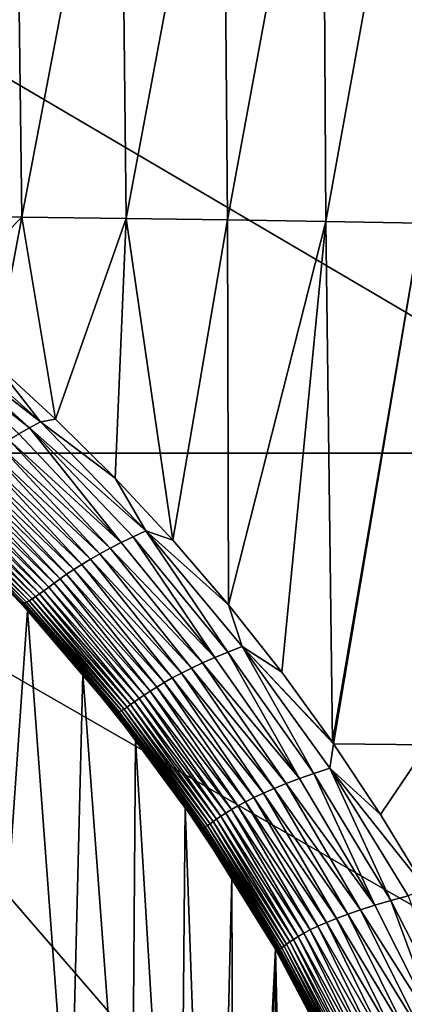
# Model space of a CAD drawing. Header units: metres. Extents: x -105 to 105, y -68 to 103.
# Tile 192 of 256: x 10.29 to 13.08, y 2.9 to 10.06. Entities that reach past the tile are written whole.
import ezdxf

# ---------------------------------------------------------------- set-up
doc = ezdxf.new("R2010")
doc.units = ezdxf.units.M
doc.layers.add('solid_FIT-BATH-150_SW0001_01', color=7, linetype='CONTINUOUS')

msp = doc.modelspace()

# ---------------------------------------------------------------- linework, layer by layer
at = {"layer": 'solid_FIT-BATH-150_SW0001_01'}
for points in [[(10.252697, 12.403641, -14.294219), (10.301224, 8.620461, -13.644825), (9.523835, 8.628914, -13.816548)], [(10.252697, 12.403641, -14.294219), (11.019559, 12.391224, -14.094482), (10.301224, 8.620461, -13.644825)], [(11.019559, 12.391224, -14.094482), (11.059467, 8.610935, -13.448321), (10.301224, 8.620461, -13.644825)], [(11.019559, 12.391224, -14.094482), (11.765918, 12.377347, -13.868163), (11.059467, 8.610935, -13.448321)], [(11.765918, 12.377347, -13.868163), (11.797278, 8.600321, -13.225991), (11.059467, 8.610935, -13.448321)], [(11.765918, 12.377347, -13.868163), (12.490467, 12.361986, -13.614187), (11.797278, 8.600321, -13.225991)], [(12.490467, 12.361986, -13.614187), (12.513381, 8.588604, -12.9768), (11.797278, 8.600321, -13.225991)], [(12.490467, 12.361986, -13.614187), (13.192223, 12.345153, -13.331873), (12.513381, 8.588604, -12.9768)], [(13.192223, 12.345153, -13.331873), (13.206861, 8.575801, -12.700144), (12.513381, 8.588604, -12.9768)], [(7.418929, 6.905749, 15.924071), (14.837858, 6.905784, 15.924593), (7.468359, 11.233982, 15.982239)], [(14.837858, 6.905784, 15.924593), (14.936717, 11.234053, 15.983197), (7.468359, 11.233982, 15.982239)], [(9.64148, 7.94946, -13.68089), (9.523835, 8.628914, -13.816548), (10.301224, 8.620461, -13.644825)], [(10.099399, 7.561683, -13.518397), (9.64148, 7.94946, -13.68089), (10.301224, 8.620461, -13.644825)], [(10.545705, 7.152709, -13.345819), (10.099399, 7.561683, -13.518397), (10.301224, 8.620461, -13.644825)], [(10.545705, 7.152709, -13.345819), (10.301224, 8.620461, -13.644825), (11.059467, 8.610935, -13.448321)], [(10.979118, 6.723055, -13.163649), (10.545705, 7.152709, -13.345819), (11.059467, 8.610935, -13.448321)], [(11.398825, 6.27274, -12.972306), (10.979118, 6.723055, -13.163649), (11.059467, 8.610935, -13.448321)], [(11.398825, 6.27274, -12.972306), (11.059467, 8.610935, -13.448321), (11.797278, 8.600321, -13.225991)], [(11.80387, 5.801676, -12.772537), (11.398825, 6.27274, -12.972306), (11.797278, 8.600321, -13.225991)], [(11.80387, 5.801676, -12.772537), (11.797278, 8.600321, -13.225991), (12.513381, 8.588604, -12.9768)], [(12.191686, 5.311883, -12.566065), (11.80387, 5.801676, -12.772537), (12.513381, 8.588604, -12.9768)], [(12.191686, 5.311883, -12.566065), (12.513381, 8.588604, -12.9768), (12.560797, 4.804513, -12.354277)], [(12.560797, 4.804513, -12.354277), (12.513381, 8.588604, -12.9768), (13.206861, 8.575801, -12.700144)], [(12.560797, 4.804513, -12.354277), (13.206861, 8.575801, -12.700144), (12.568915, 4.792847, -12.349438)], [(12.568915, 4.792847, -12.349438), (13.206861, 8.575801, -12.700144), (13.251128, 4.784209, -12.077139)], [(9.471918, 7.781902, -13.729568), (9.539742, 7.827012, -13.700095), (10.35603, 7.088545, -13.404078)], [(9.539742, 7.827012, -13.700095), (9.610578, 7.87171, -13.67907), (10.437396, 7.132232, -13.374687)], [(10.35603, 7.088545, -13.404078), (9.539742, 7.827012, -13.700095), (10.437396, 7.132232, -13.374687)], [(10.437396, 7.132232, -13.374687), (9.610578, 7.87171, -13.67907), (10.099399, 7.561683, -13.518397)], [(10.279152, 7.044949, -13.443277), (9.471918, 7.781902, -13.729568), (10.35603, 7.088545, -13.404078)], [(10.437396, 7.132232, -13.374687), (10.099399, 7.561683, -13.518397), (10.545705, 7.152709, -13.345819)], [(11.023924, 6.255808, -13.136038), (10.279152, 7.044949, -13.443277), (10.35603, 7.088545, -13.404078)], [(10.35603, 7.088545, -13.404078), (10.437396, 7.132232, -13.374687), (11.202805, 6.339975, -13.046493)], [(11.110283, 6.297642, -13.085731), (10.35603, 7.088545, -13.404078), (11.202805, 6.339975, -13.046493)], [(11.023924, 6.255808, -13.136038), (10.35603, 7.088545, -13.404078), (11.110283, 6.297642, -13.085731)], [(10.437396, 7.132232, -13.374687), (10.545705, 7.152709, -13.345819), (10.979118, 6.723055, -13.163649)], [(11.202805, 6.339975, -13.046493), (10.437396, 7.132232, -13.374687), (10.979118, 6.723055, -13.163649)], [(10.206748, 7.001598, -13.491932), (10.279152, 7.044949, -13.443277), (11.023924, 6.255808, -13.136038)], [(10.075099, 6.916492, -13.615986), (10.138757, 6.958703, -13.549656), (10.869298, 6.174147, -13.268104)], [(10.138757, 6.958703, -13.549656), (10.206748, 7.001598, -13.491932), (10.943644, 6.214585, -13.196982)], [(10.869298, 6.174147, -13.268104), (10.138757, 6.958703, -13.549656), (10.943644, 6.214585, -13.196982)], [(10.943644, 6.214585, -13.196982), (10.206748, 7.001598, -13.491932), (11.023924, 6.255808, -13.136038)], [(7.418929, 6.905749, 15.924071), (7.374184, 2.69447, 15.858294), (11.063119, 2.69447, 15.858294)], [(7.418929, 6.905749, 15.924071), (14.752053, 2.69447, 15.858294), (14.837858, 6.905784, 15.924593)], [(7.418929, 6.905749, 15.924071), (11.063119, 2.69447, 15.858294), (14.752053, 2.69447, 15.858294)], [(9.960282, 6.835247, -13.771531), (10.01565, 6.875246, -13.6902), (10.737662, 6.096421, -13.438375)], [(10.01565, 6.875246, -13.6902), (10.075099, 6.916492, -13.615986), (10.800717, 6.134682, -13.348846)], [(10.737662, 6.096421, -13.438375), (10.01565, 6.875246, -13.6902), (10.800717, 6.134682, -13.348846)], [(10.800717, 6.134682, -13.348846), (10.075099, 6.916492, -13.615986), (10.869298, 6.174147, -13.268104)], [(9.908873, 6.796774, -13.859209), (9.960282, 6.835247, -13.771531), (10.679884, 6.059594, -13.535799)], [(10.679884, 6.059594, -13.535799), (9.960282, 6.835247, -13.771531), (10.737662, 6.096421, -13.438375)], [(9.817412, 6.725551, -14.050446), (9.861297, 6.760108, -13.95246), (10.579184, 5.991153, -13.750756)], [(9.861297, 6.760108, -13.95246), (9.908873, 6.796774, -13.859209), (10.627139, 6.024429, -13.640224)], [(10.579184, 5.991153, -13.750756), (9.861297, 6.760108, -13.95246), (10.627139, 6.024429, -13.640224)], [(10.627139, 6.024429, -13.640224), (9.908873, 6.796774, -13.859209), (10.679884, 6.059594, -13.535799)], [(9.706391, 6.63763, -14.363763), (9.740115, 6.663998, -14.257003), (10.461284, 5.905141, -14.109003)], [(9.740115, 6.663998, -14.257003), (9.77707, 6.693409, -14.152262), (10.496543, 5.931254, -13.986188)], [(10.461284, 5.905141, -14.109003), (9.740115, 6.663998, -14.257003), (10.496543, 5.931254, -13.986188)], [(9.77707, 6.693409, -14.152262), (9.817412, 6.725551, -14.050446), (10.535747, 5.960011, -13.866425)], [(10.496543, 5.931254, -13.986188), (9.77707, 6.693409, -14.152262), (10.535747, 5.960011, -13.866425)], [(10.535747, 5.960011, -13.866425), (9.817412, 6.725551, -14.050446), (10.579184, 5.991153, -13.750756)], [(11.202805, 6.339975, -13.046493), (10.979118, 6.723055, -13.163649), (11.398825, 6.27274, -12.972306)], [(9.623337, 6.579637, -14.688106), (9.648107, 6.595191, -14.580005), (10.376386, 5.845147, -14.485641)], [(9.648107, 6.595191, -14.580005), (9.675758, 6.614606, -14.471668), (10.401455, 5.861858, -14.359649)], [(10.376386, 5.845147, -14.485641), (9.648107, 6.595191, -14.580005), (10.401455, 5.861858, -14.359649)], [(9.675758, 6.614606, -14.471668), (9.706391, 6.63763, -14.363763), (10.429679, 5.881927, -14.233826)], [(10.401455, 5.861858, -14.359649), (9.675758, 6.614606, -14.471668), (10.429679, 5.881927, -14.233826)], [(10.429679, 5.881927, -14.233826), (9.706391, 6.63763, -14.363763), (10.461284, 5.905141, -14.109003)], [(9.55128, 6.560878, -15.106144), (9.565358, 6.558637, -15.004578), (10.303546, 5.815934, -14.976027)], [(10.291391, 5.818932, -15.092397), (9.55128, 6.560878, -15.106144), (10.303546, 5.815934, -14.976027)], [(9.918533, 6.2031, -15.203499), (9.55128, 6.560878, -15.106144), (10.291391, 5.818932, -15.092397)], [(9.565358, 6.558637, -15.004578), (9.582047, 6.561123, -14.900934), (10.318026, 5.8172, -14.856855)], [(10.303546, 5.815934, -14.976027), (9.565358, 6.558637, -15.004578), (10.318026, 5.8172, -14.856855)], [(9.582047, 6.561123, -14.900934), (9.601355, 6.568192, -14.795301), (10.334885, 5.822609, -14.735019)], [(10.318026, 5.8172, -14.856855), (9.582047, 6.561123, -14.900934), (10.334885, 5.822609, -14.735019)], [(9.601355, 6.568192, -14.795301), (9.623337, 6.579637, -14.688106), (10.354264, 5.831997, -14.611024)], [(10.334885, 5.822609, -14.735019), (9.601355, 6.568192, -14.795301), (10.354264, 5.831997, -14.611024)], [(10.354264, 5.831997, -14.611024), (9.623337, 6.579637, -14.688106), (10.376386, 5.845147, -14.485641)], [(11.800688, 5.459033, -12.750307), (11.110283, 6.297642, -13.085731), (11.202805, 6.339975, -13.046493)], [(11.202805, 6.339975, -13.046493), (11.398825, 6.27274, -12.972306), (11.80387, 5.801676, -12.772537)], [(11.904751, 5.499513, -12.699765), (11.202805, 6.339975, -13.046493), (11.80387, 5.801676, -12.772537)], [(11.800688, 5.459033, -12.750307), (11.202805, 6.339975, -13.046493), (11.904751, 5.499513, -12.699765)], [(10.943644, 6.214585, -13.196982), (11.023924, 6.255808, -13.136038), (11.704605, 5.419333, -12.813037)], [(11.704605, 5.419333, -12.813037), (11.023924, 6.255808, -13.136038), (11.110283, 6.297642, -13.085731)], [(11.704605, 5.419333, -12.813037), (11.110283, 6.297642, -13.085731), (11.800688, 5.459033, -12.750307)], [(10.341969, 5.760605, -15.203499), (9.918533, 6.2031, -15.203499), (10.291391, 5.818932, -15.092397)], [(10.117618, 2.550253, -15.203499), (9.918533, 6.2031, -15.203499), (10.341969, 5.760605, -15.203499)], [(10.800717, 6.134682, -13.348846), (10.869298, 6.174147, -13.268104), (11.535636, 5.342644, -12.973041)], [(10.869298, 6.174147, -13.268104), (10.943644, 6.214585, -13.196982), (11.616332, 5.38049, -12.887459)], [(11.535636, 5.342644, -12.973041), (10.869298, 6.174147, -13.268104), (11.616332, 5.38049, -12.887459)], [(11.616332, 5.38049, -12.887459), (10.943644, 6.214585, -13.196982), (11.704605, 5.419333, -12.813037)], [(10.679884, 6.059594, -13.535799), (10.737662, 6.096421, -13.438375), (11.395801, 5.270606, -13.174855)], [(10.737662, 6.096421, -13.438375), (10.800717, 6.134682, -13.348846), (11.462248, 5.305953, -13.069152)], [(11.395801, 5.270606, -13.174855), (10.737662, 6.096421, -13.438375), (11.462248, 5.305953, -13.069152)], [(11.462248, 5.305953, -13.069152), (10.800717, 6.134682, -13.348846), (11.535636, 5.342644, -12.973041)], [(10.579184, 5.991153, -13.750756), (10.627139, 6.024429, -13.640224), (11.282207, 5.204693, -13.411037)], [(10.627139, 6.024429, -13.640224), (10.679884, 6.059594, -13.535799), (11.335913, 5.236792, -13.28915)], [(11.282207, 5.204693, -13.411037), (10.627139, 6.024429, -13.640224), (11.335913, 5.236792, -13.28915)], [(11.335913, 5.236792, -13.28915), (10.679884, 6.059594, -13.535799), (11.395801, 5.270606, -13.174855)], [(10.496543, 5.931254, -13.986188), (10.535747, 5.960011, -13.866425), (11.1918, 5.146395, -13.673488)], [(10.535747, 5.960011, -13.866425), (10.579184, 5.991153, -13.750756), (11.234306, 5.174494, -13.539511)], [(11.1918, 5.146395, -13.673488), (10.535747, 5.960011, -13.866425), (11.234306, 5.174494, -13.539511)], [(11.234306, 5.174494, -13.539511), (10.579184, 5.991153, -13.750756), (11.282207, 5.204693, -13.411037)], [(10.401455, 5.861858, -14.359649), (10.429679, 5.881927, -14.233826), (11.092287, 5.076771, -14.096802)], [(10.429679, 5.881927, -14.233826), (10.461284, 5.905141, -14.109003), (11.121228, 5.097322, -13.953299)], [(11.092287, 5.076771, -14.096802), (10.429679, 5.881927, -14.233826), (11.121228, 5.097322, -13.953299)], [(10.461284, 5.905141, -14.109003), (10.496543, 5.931254, -13.986188), (11.154253, 5.120601, -13.811805)], [(11.121228, 5.097322, -13.953299), (10.461284, 5.905141, -14.109003), (11.154253, 5.120601, -13.811805)], [(11.154253, 5.120601, -13.811805), (10.496543, 5.931254, -13.986188), (11.1918, 5.146395, -13.673488)], [(10.291391, 5.818932, -15.092397), (10.303546, 5.815934, -14.976027), (10.98377, 5.020721, -14.945202)], [(10.973803, 5.02402, -15.077475), (10.291391, 5.818932, -15.092397), (10.98377, 5.020721, -14.945202)], [(10.341969, 5.760605, -15.203499), (10.291391, 5.818932, -15.092397), (10.973803, 5.02402, -15.077475)], [(10.303546, 5.815934, -14.976027), (10.318026, 5.8172, -14.856855), (10.995709, 5.021245, -14.809505)], [(10.98377, 5.020721, -14.945202), (10.303546, 5.815934, -14.976027), (10.995709, 5.021245, -14.809505)], [(10.318026, 5.8172, -14.856855), (10.334885, 5.822609, -14.735019), (11.009727, 5.025497, -14.670558)], [(10.995709, 5.021245, -14.809505), (10.318026, 5.8172, -14.856855), (11.009727, 5.025497, -14.670558)], [(10.334885, 5.822609, -14.735019), (10.354264, 5.831997, -14.611024), (11.026058, 5.033347, -14.528943)], [(11.009727, 5.025497, -14.670558), (10.334885, 5.822609, -14.735019), (11.026058, 5.033347, -14.528943)], [(10.354264, 5.831997, -14.611024), (10.376386, 5.845147, -14.485641), (11.045043, 5.044615, -14.385529)], [(11.026058, 5.033347, -14.528943), (10.354264, 5.831997, -14.611024), (11.045043, 5.044615, -14.385529)], [(10.376386, 5.845147, -14.485641), (10.401455, 5.861858, -14.359649), (11.067009, 5.059144, -14.241189)], [(11.045043, 5.044615, -14.385529), (10.376386, 5.845147, -14.485641), (11.067009, 5.059144, -14.241189)], [(11.067009, 5.059144, -14.241189), (10.401455, 5.861858, -14.359649), (11.092287, 5.076771, -14.096802)], [(11.904751, 5.499513, -12.699765), (11.80387, 5.801676, -12.772537), (12.191686, 5.311883, -12.566065)], [(10.65226, 1.590423, -15.203499), (10.117618, 2.550253, -15.203499), (10.341969, 5.760605, -15.203499)], [(10.745284, 5.300687, -15.203499), (10.341969, 5.760605, -15.203499), (10.973803, 5.02402, -15.077475)], [(10.65226, 1.590423, -15.203499), (10.341969, 5.760605, -15.203499), (10.745284, 5.300687, -15.203499)], [(12.320132, 4.53926, -12.479899), (11.704605, 5.419333, -12.813037), (11.800688, 5.459033, -12.750307)], [(12.425947, 4.576346, -12.403633), (11.800688, 5.459033, -12.750307), (11.904751, 5.499513, -12.699765)], [(12.320132, 4.53926, -12.479899), (11.800688, 5.459033, -12.750307), (12.425947, 4.576346, -12.403633)], [(11.904751, 5.499513, -12.699765), (12.560797, 4.804513, -12.354277), (12.568915, 4.792847, -12.349438)], [(12.541616, 4.614356, -12.340524), (11.904751, 5.499513, -12.699765), (12.568915, 4.792847, -12.349438)], [(11.904751, 5.499513, -12.699765), (12.191686, 5.311883, -12.566065), (12.560797, 4.804513, -12.354277)], [(12.425947, 4.576346, -12.403633), (11.904751, 5.499513, -12.699765), (12.541616, 4.614356, -12.340524)], [(11.535636, 5.342644, -12.973041), (11.616332, 5.38049, -12.887459), (12.223915, 4.503142, -12.568769)], [(11.616332, 5.38049, -12.887459), (11.704605, 5.419333, -12.813037), (12.320132, 4.53926, -12.479899)], [(12.223915, 4.503142, -12.568769), (11.616332, 5.38049, -12.887459), (12.320132, 4.53926, -12.479899)], [(11.096347, 0.584842, -15.203499), (10.65226, 1.590423, -15.203499), (10.745284, 5.300687, -15.203499)], [(11.127668, 4.824143, -15.203499), (10.745284, 5.300687, -15.203499), (10.973803, 5.02402, -15.077475)], [(11.096347, 0.584842, -15.203499), (10.745284, 5.300687, -15.203499), (11.127668, 4.824143, -15.203499)], [(11.395801, 5.270606, -13.174855), (11.462248, 5.305953, -13.069152), (12.058919, 4.434293, -12.781847)], [(11.462248, 5.305953, -13.069152), (11.535636, 5.342644, -12.973041), (12.136968, 4.468109, -12.66965)], [(12.058919, 4.434293, -12.781847), (11.462248, 5.305953, -13.069152), (12.136968, 4.468109, -12.66965)], [(12.136968, 4.468109, -12.66965), (11.535636, 5.342644, -12.973041), (12.223915, 4.503142, -12.568769)], [(11.282207, 5.204693, -13.411037), (11.335913, 5.236792, -13.28915), (11.927491, 4.370948, -13.036019)], [(11.335913, 5.236792, -13.28915), (11.395801, 5.270606, -13.174855), (11.989266, 4.401854, -12.904334)], [(11.927491, 4.370948, -13.036019), (11.335913, 5.236792, -13.28915), (11.989266, 4.401854, -12.904334)], [(11.989266, 4.401854, -12.904334), (11.395801, 5.270606, -13.174855), (12.058919, 4.434293, -12.781847)], [(11.1918, 5.146395, -13.673488), (11.234306, 5.174494, -13.539511), (11.825503, 4.314332, -13.322606)], [(11.234306, 5.174494, -13.539511), (11.282207, 5.204693, -13.411037), (11.873075, 4.341723, -13.175809)], [(11.825503, 4.314332, -13.322606), (11.234306, 5.174494, -13.539511), (11.873075, 4.341723, -13.175809)], [(11.873075, 4.341723, -13.175809), (11.282207, 5.204693, -13.411037), (11.927491, 4.370948, -13.036019)], [(11.092287, 5.076771, -14.096802), (11.121228, 5.097322, -13.953299), (11.718131, 4.244838, -13.792879)], [(11.121228, 5.097322, -13.953299), (11.154253, 5.120601, -13.811805), (11.748622, 4.265717, -13.632409)], [(11.718131, 4.244838, -13.792879), (11.121228, 5.097322, -13.953299), (11.748622, 4.265717, -13.632409)], [(11.154253, 5.120601, -13.811805), (11.1918, 5.146395, -13.673488), (11.784215, 4.28894, -13.475228)], [(11.748622, 4.265717, -13.632409), (11.154253, 5.120601, -13.811805), (11.784215, 4.28894, -13.475228)], [(11.784215, 4.28894, -13.475228), (11.1918, 5.146395, -13.673488), (11.825503, 4.314332, -13.322606)], [(10.973803, 5.02402, -15.077475), (10.98377, 5.020721, -14.945202), (11.602577, 4.177465, -14.912791)], [(11.594894, 4.180641, -15.06172), (10.973803, 5.02402, -15.077475), (11.602577, 4.177465, -14.912791)], [(11.127668, 4.824143, -15.203499), (10.973803, 5.02402, -15.077475), (11.594894, 4.180641, -15.06172)], [(10.98377, 5.020721, -14.945202), (10.995709, 5.021245, -14.809505), (11.611835, 4.1777, -14.759912)], [(11.602577, 4.177465, -14.912791), (10.98377, 5.020721, -14.945202), (11.611835, 4.1777, -14.759912)], [(10.995709, 5.021245, -14.809505), (11.009727, 5.025497, -14.670558), (11.622831, 4.181271, -14.603291)], [(11.611835, 4.1777, -14.759912), (10.995709, 5.021245, -14.809505), (11.622831, 4.181271, -14.603291)], [(11.009727, 5.025497, -14.670558), (11.026058, 5.033347, -14.528943), (11.635899, 4.188075, -14.443572)], [(11.622831, 4.181271, -14.603291), (11.009727, 5.025497, -14.670558), (11.635899, 4.188075, -14.443572)], [(11.026058, 5.033347, -14.528943), (11.045043, 5.044615, -14.385529), (11.651503, 4.197963, -14.281705)], [(11.635899, 4.188075, -14.443572), (11.026058, 5.033347, -14.528943), (11.651503, 4.197963, -14.281705)], [(11.045043, 5.044615, -14.385529), (11.067009, 5.059144, -14.241189), (11.670099, 4.21081, -14.118651)], [(11.651503, 4.197963, -14.281705), (11.045043, 5.044615, -14.385529), (11.670099, 4.21081, -14.118651)], [(11.067009, 5.059144, -14.241189), (11.092287, 5.076771, -14.096802), (11.692147, 4.226481, -13.955369)], [(11.670099, 4.21081, -14.118651), (11.067009, 5.059144, -14.241189), (11.692147, 4.226481, -13.955369)], [(11.692147, 4.226481, -13.955369), (11.092287, 5.076771, -14.096802), (11.718131, 4.244838, -13.792879)], [(11.4458, -0.457895, -15.203499), (11.096347, 0.584842, -15.203499), (11.127668, 4.824143, -15.203499)], [(11.489659, 4.330433, -15.203499), (11.127668, 4.824143, -15.203499), (11.594894, 4.180641, -15.06172)], [(11.4458, -0.457895, -15.203499), (11.127668, 4.824143, -15.203499), (11.489659, 4.330433, -15.203499)], [(12.541616, 4.614356, -12.340524), (12.568915, 4.792847, -12.349438), (12.911066, 4.278913, -12.137857)], [(12.911066, 4.278913, -12.137857), (12.568915, 4.792847, -12.349438), (13.251128, 4.784209, -12.077139)], [(13.240024, 3.73815, -11.91921), (12.911066, 4.278913, -12.137857), (13.251128, 4.784209, -12.077139)], [(12.984896, 3.653086, -12.051669), (12.425947, 4.576346, -12.403633), (12.541616, 4.614356, -12.340524)], [(12.541616, 4.614356, -12.340524), (12.911066, 4.278913, -12.137857), (13.240024, 3.73815, -11.91921)], [(13.111937, 3.687901, -11.974947), (12.541616, 4.614356, -12.340524), (13.240024, 3.73815, -11.91921)], [(12.984896, 3.653086, -12.051669), (12.541616, 4.614356, -12.340524), (13.111937, 3.687901, -11.974947)], [(12.223915, 4.503142, -12.568769), (12.320132, 4.53926, -12.479899), (12.869571, 3.61919, -12.142354)], [(12.869571, 3.61919, -12.142354), (12.320132, 4.53926, -12.479899), (12.425947, 4.576346, -12.403633)], [(12.869571, 3.61919, -12.142354), (12.425947, 4.576346, -12.403633), (12.984896, 3.653086, -12.051669)], [(12.058919, 4.434293, -12.781847), (12.136968, 4.468109, -12.66965), (12.672605, 3.554316, -12.363173)], [(12.136968, 4.468109, -12.66965), (12.223915, 4.503142, -12.568769), (12.765614, 3.586233, -12.246403)], [(12.672605, 3.554316, -12.363173), (12.136968, 4.468109, -12.66965), (12.765614, 3.586233, -12.246403)], [(12.765614, 3.586233, -12.246403), (12.223915, 4.503142, -12.568769), (12.869571, 3.61919, -12.142354)], [(11.873075, 4.341723, -13.175809), (11.927491, 4.370948, -13.036019), (12.453843, 3.466047, -12.780858)], [(11.927491, 4.370948, -13.036019), (11.989266, 4.401854, -12.904334), (12.517366, 3.494086, -12.631536)], [(12.453843, 3.466047, -12.780858), (11.927491, 4.370948, -13.036019), (12.517366, 3.494086, -12.631536)], [(11.989266, 4.401854, -12.904334), (12.058919, 4.434293, -12.781847), (12.590067, 3.523554, -12.491918)], [(12.517366, 3.494086, -12.631536), (11.989266, 4.401854, -12.904334), (12.590067, 3.523554, -12.491918)], [(12.590067, 3.523554, -12.491918), (12.058919, 4.434293, -12.781847), (12.672605, 3.554316, -12.363173)], [(11.697323, -1.527562, -15.203499), (11.4458, -0.457895, -15.203499), (11.489659, 4.330433, -15.203499)], [(11.829399, 3.822039, -15.203499), (11.489659, 4.330433, -15.203499), (11.594894, 4.180641, -15.06172)], [(11.697323, -1.527562, -15.203499), (11.489659, 4.330433, -15.203499), (11.829399, 3.822039, -15.203499)], [(11.784215, 4.28894, -13.475228), (11.825503, 4.314332, -13.322606), (12.351706, 3.414765, -13.103932)], [(11.825503, 4.314332, -13.322606), (11.873075, 4.341723, -13.175809), (12.398842, 3.439564, -12.938715)], [(12.351706, 3.414765, -13.103932), (11.825503, 4.314332, -13.322606), (12.398842, 3.439564, -12.938715)], [(12.398842, 3.439564, -12.938715), (11.873075, 4.341723, -13.175809), (12.453843, 3.466047, -12.780858)], [(11.670099, 4.21081, -14.118651), (11.692147, 4.226481, -13.955369), (12.22729, 3.335342, -13.81221)], [(11.692147, 4.226481, -13.955369), (11.718131, 4.244838, -13.792879), (12.250271, 3.351929, -13.63074)], [(12.22729, 3.335342, -13.81221), (11.692147, 4.226481, -13.955369), (12.250271, 3.351929, -13.63074)], [(11.718131, 4.244838, -13.792879), (11.748622, 4.265717, -13.632409), (12.278167, 3.370798, -13.4513)], [(12.250271, 3.351929, -13.63074), (11.718131, 4.244838, -13.792879), (12.278167, 3.370798, -13.4513)], [(11.748622, 4.265717, -13.632409), (11.784215, 4.28894, -13.475228), (12.311728, 3.391794, -13.275245)], [(12.278167, 3.370798, -13.4513), (11.748622, 4.265717, -13.632409), (12.311728, 3.391794, -13.275245)], [(12.311728, 3.391794, -13.275245), (11.784215, 4.28894, -13.475228), (12.351706, 3.414765, -13.103932)], [(11.594894, 4.180641, -15.06172), (11.602577, 4.177465, -14.912791), (12.156628, 3.290692, -14.879491)], [(12.15117, 3.293364, -15.045479), (11.594894, 4.180641, -15.06172), (12.156628, 3.290692, -14.879491)], [(11.829399, 3.822039, -15.203499), (11.594894, 4.180641, -15.06172), (12.15117, 3.293364, -15.045479)], [(11.602577, 4.177465, -14.912791), (11.611835, 4.1777, -14.759912), (12.163248, 3.291048, -14.709118)], [(12.156628, 3.290692, -14.879491), (11.602577, 4.177465, -14.912791), (12.163248, 3.291048, -14.709118)], [(11.611835, 4.1777, -14.759912), (11.622831, 4.181271, -14.603291), (12.171252, 3.294373, -14.534596)], [(12.163248, 3.291048, -14.709118), (11.611835, 4.1777, -14.759912), (12.171252, 3.294373, -14.534596)], [(11.622831, 4.181271, -14.603291), (11.635899, 4.188075, -14.443572), (12.181069, 3.300585, -14.356621)], [(12.171252, 3.294373, -14.534596), (11.622831, 4.181271, -14.603291), (12.181069, 3.300585, -14.356621)], [(11.635899, 4.188075, -14.443572), (11.651503, 4.197963, -14.281705), (12.193292, 3.309555, -14.176212)], [(12.181069, 3.300585, -14.356621), (11.635899, 4.188075, -14.443572), (12.193292, 3.309555, -14.176212)], [(11.651503, 4.197963, -14.281705), (11.670099, 4.21081, -14.118651), (12.208504, 3.321177, -13.994399)], [(12.193292, 3.309555, -14.176212), (11.651503, 4.197963, -14.281705), (12.208504, 3.321177, -13.994399)], [(12.208504, 3.321177, -13.994399), (11.670099, 4.21081, -14.118651), (12.22729, 3.335342, -13.81221)], [(11.849123, -2.615157, -15.203499), (11.697323, -1.527562, -15.203499), (11.829399, 3.822039, -15.203499)], [(12.146644, 3.299048, -15.203499), (11.829399, 3.822039, -15.203499), (12.15117, 3.293364, -15.045479)], [(11.849123, -2.615157, -15.203499), (11.829399, 3.822039, -15.203499), (12.146644, 3.299048, -15.203499)], [(13.352589, 2.662226, -11.806626), (12.869571, 3.61919, -12.142354), (12.984896, 3.653086, -12.051669)], [(13.477045, 2.692299, -11.700994), (12.984896, 3.653086, -12.051669), (13.111937, 3.687901, -11.974947)], [(13.352589, 2.662226, -11.806626), (12.984896, 3.653086, -12.051669), (13.477045, 2.692299, -11.700994)], [(12.672605, 3.554316, -12.363173), (12.765614, 3.586233, -12.246403), (13.241195, 2.632932, -11.926238)], [(12.765614, 3.586233, -12.246403), (12.869571, 3.61919, -12.142354), (13.352589, 2.662226, -11.806626)], [(13.241195, 2.632932, -11.926238), (12.765614, 3.586233, -12.246403), (13.352589, 2.662226, -11.806626)], [(12.517366, 3.494086, -12.631536), (12.590067, 3.523554, -12.491918), (13.055484, 2.577053, -12.204573)], [(12.590067, 3.523554, -12.491918), (12.672605, 3.554316, -12.363173), (13.142351, 2.604505, -12.059153)], [(13.055484, 2.577053, -12.204573), (12.590067, 3.523554, -12.491918), (13.142351, 2.604505, -12.059153)], [(13.142351, 2.604505, -12.059153), (12.672605, 3.554316, -12.363173), (13.241195, 2.632932, -11.926238)], [(12.351706, 3.414765, -13.103932), (12.398842, 3.439564, -12.938715), (12.858994, 2.501808, -12.704001)], [(12.398842, 3.439564, -12.938715), (12.453843, 3.466047, -12.780858), (12.914597, 2.525586, -12.52823)], [(12.858994, 2.501808, -12.704001), (12.398842, 3.439564, -12.938715), (12.914597, 2.525586, -12.52823)], [(12.453843, 3.466047, -12.780858), (12.517366, 3.494086, -12.631536), (12.97983, 2.550706, -12.361342)], [(12.914597, 2.525586, -12.52823), (12.453843, 3.466047, -12.780858), (12.97983, 2.550706, -12.361342)], [(12.97983, 2.550706, -12.361342), (12.517366, 3.494086, -12.631536), (13.055484, 2.577053, -12.204573)], [(12.250271, 3.351929, -13.63074), (12.278167, 3.370798, -13.4513), (12.741796, 2.439753, -13.271781)], [(12.278167, 3.370798, -13.4513), (12.311728, 3.391794, -13.275245), (12.773464, 2.458758, -13.077154)], [(12.741796, 2.439753, -13.271781), (12.278167, 3.370798, -13.4513), (12.773464, 2.458758, -13.077154)], [(12.311728, 3.391794, -13.275245), (12.351706, 3.414765, -13.103932), (12.812233, 2.479488, -12.88742)], [(12.773464, 2.458758, -13.077154), (12.311728, 3.391794, -13.275245), (12.812233, 2.479488, -12.88742)], [(12.812233, 2.479488, -12.88742), (12.351706, 3.414765, -13.103932), (12.858994, 2.501808, -12.704001)], [(11.9, -3.714112, -15.203499), (11.849123, -2.615157, -15.203499), (12.146644, 3.299048, -15.203499)], [(11.9, -3.714112, -15.203499), (12.146644, 3.299048, -15.203499), (12.146318, -10.727385, -15.203499)], [(12.146318, -10.727385, -15.203499), (12.146644, 3.299048, -15.203499), (12.44129, -10.189787, -15.203499)], [(12.146644, 3.299048, -15.203499), (12.15117, 3.293364, -15.045479), (12.639734, 2.367118, -15.029101)], [(12.441483, 2.761581, -15.203499), (12.146644, 3.299048, -15.203499), (12.639734, 2.367118, -15.029101)], [(12.44129, -10.189787, -15.203499), (12.146644, 3.299048, -15.203499), (12.441483, 2.761581, -15.203499)], [(12.15117, 3.293364, -15.045479), (12.156628, 3.290692, -14.879491), (12.643157, 2.36522, -14.846004)], [(12.639734, 2.367118, -15.029101), (12.15117, 3.293364, -15.045479), (12.643157, 2.36522, -14.846004)], [(12.163248, 3.291048, -14.709118), (12.171252, 3.294373, -14.534596), (12.652562, 2.369398, -14.465859)], [(12.171252, 3.294373, -14.534596), (12.181069, 3.300585, -14.356621), (12.659345, 2.375356, -14.269807)], [(12.652562, 2.369398, -14.465859), (12.171252, 3.294373, -14.534596), (12.659345, 2.375356, -14.269807)], [(12.181069, 3.300585, -14.356621), (12.193292, 3.309555, -14.176212), (12.668402, 2.383754, -14.071091)], [(12.659345, 2.375356, -14.269807), (12.181069, 3.300585, -14.356621), (12.668402, 2.383754, -14.071091)], [(12.193292, 3.309555, -14.176212), (12.208504, 3.321177, -13.994399), (12.68044, 2.394497, -13.870794)], [(12.668402, 2.383754, -14.071091), (12.193292, 3.309555, -14.176212), (12.68044, 2.394497, -13.870794)], [(12.208504, 3.321177, -13.994399), (12.22729, 3.335342, -13.81221), (12.696167, 2.407486, -13.670005)], [(12.68044, 2.394497, -13.870794), (12.208504, 3.321177, -13.994399), (12.696167, 2.407486, -13.670005)], [(12.22729, 3.335342, -13.81221), (12.250271, 3.351929, -13.63074), (12.71633, 2.422615, -13.469873)], [(12.696167, 2.407486, -13.670005), (12.22729, 3.335342, -13.81221), (12.71633, 2.422615, -13.469873)], [(12.71633, 2.422615, -13.469873), (12.250271, 3.351929, -13.63074), (12.741796, 2.439753, -13.271781)], [(12.156628, 3.290692, -14.879491), (12.163248, 3.291048, -14.709118), (12.647341, 2.365997, -14.658171)], [(12.643157, 2.36522, -14.846004), (12.156628, 3.290692, -14.879491), (12.647341, 2.365997, -14.658171)], [(12.647341, 2.365997, -14.658171), (12.163248, 3.291048, -14.709118), (12.652562, 2.369398, -14.465859)]]:
    msp.add_3dface(points, dxfattribs=at)

doc.saveas('drawing.dxf')
